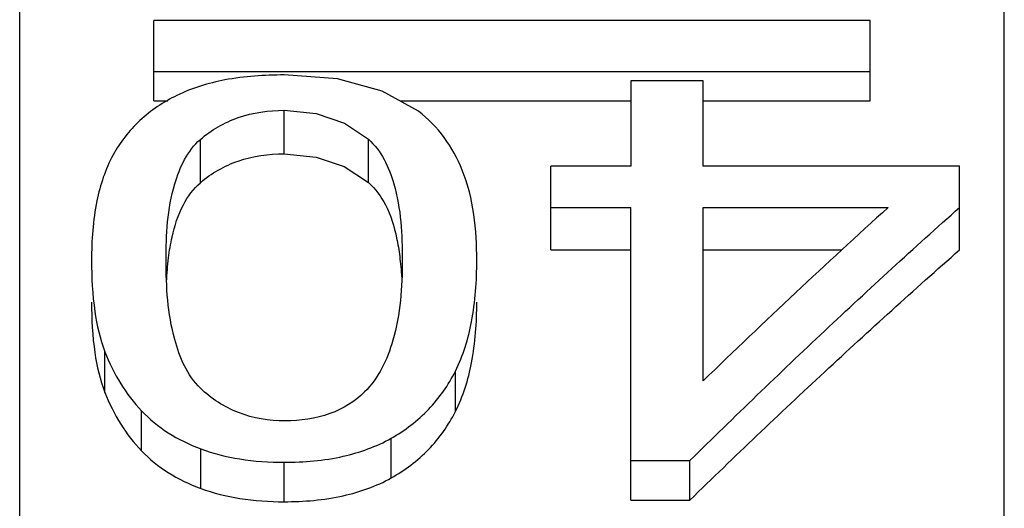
# Paper-space layout 'Sheet' of a CAD drawing. Header units: inches. Extents: x 0.2 to 10.8, y 0.2 to 8.3.
# Tile 64 of 256: x 3.1034 to 3.1254, y 2.0933 to 2.1042. Entities that reach past the tile are written whole.
import ezdxf

# ---------------------------------------------------------------- set-up
doc = ezdxf.new("R2010")
doc.units = ezdxf.units.IN
doc.header["$MEASUREMENT"] = 0
doc.layers.get('0').update_dxf_attribs({"lineweight": 5})

psp = doc.layouts.new('Sheet')

# ---------------------------------------------------------------- linework, layer by layer
at = {"color": 0, "linetype": 'ByBlock', "lineweight": -3}
for p, q in [((3.103363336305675, 1.899123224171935), (3.103363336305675, 2.150722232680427)), ((3.125363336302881, 1.917974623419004), (3.125363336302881, 2.120268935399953)), ((3.106363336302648, 2.102370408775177), (3.106363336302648, 2.104170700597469)), ((3.122363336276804, 2.104170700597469), (3.106363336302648, 2.104170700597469)), ((3.122363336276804, 2.102370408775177), (3.122363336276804, 2.104170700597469)), ((3.106363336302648, 2.103028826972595), (3.122363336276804, 2.103028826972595)), ((3.11701599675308, 2.102819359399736), (3.11701599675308, 2.100915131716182)), ((3.118636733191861, 2.102819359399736), (3.11701599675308, 2.102819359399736)), ((3.118636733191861, 2.100915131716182), (3.118636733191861, 2.102819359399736)), ((3.106363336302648, 2.102370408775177), (3.106673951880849, 2.102370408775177)), ((3.111863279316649, 2.102370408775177), (3.11701599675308, 2.102370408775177)), ((3.118636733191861, 2.102370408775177), (3.122363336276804, 2.102370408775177)), ((3.109272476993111, 2.101187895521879), (3.109272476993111, 2.102161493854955)), ((3.107399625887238, 2.100543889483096), (3.107399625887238, 2.101509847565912)), ((3.111154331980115, 2.100549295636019), (3.111154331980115, 2.101515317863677)), ((3.115233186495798, 2.099043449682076), (3.115233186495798, 2.100915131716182)), ((3.11701599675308, 2.100915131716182), (3.115233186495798, 2.100915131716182)), ((3.124363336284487, 2.100915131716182), (3.118636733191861, 2.100915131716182)), ((3.124363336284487, 2.099043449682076), (3.124363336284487, 2.100915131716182)), ((3.115233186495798, 2.09999160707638), (3.11701599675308, 2.09999160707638)), ((3.11701599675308, 2.093451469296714), (3.11701599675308, 2.09999160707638)), ((3.118636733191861, 2.096114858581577), (3.118636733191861, 2.09999160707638)), ((3.118636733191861, 2.09999160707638), (3.122769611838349, 2.09999160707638)), ((3.115233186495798, 2.099043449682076), (3.11701599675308, 2.099043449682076)), ((3.118636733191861, 2.099043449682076), (3.121733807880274, 2.099043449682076)), ((3.105265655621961, 2.095856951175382), (3.105265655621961, 2.096767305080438)), ((3.113099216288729, 2.095427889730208), (3.113099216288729, 2.09633315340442)), ((3.10608821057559, 2.094549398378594), (3.10608821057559, 2.095444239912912)), ((3.111665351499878, 2.093945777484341), (3.111665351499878, 2.094833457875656)), ((3.107409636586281, 2.093711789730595), (3.107409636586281, 2.094596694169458)), ((3.109272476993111, 2.093414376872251), (3.109272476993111, 2.094295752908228)), ((3.11701599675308, 2.094333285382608), (3.118339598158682, 2.094333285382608)), ((3.118339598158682, 2.093451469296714), (3.118339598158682, 2.094333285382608)), ((3.11701599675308, 2.093451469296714), (3.118339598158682, 2.093451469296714))]:
    psp.add_line(p, q, dxfattribs=at)
for points in [[(3.11227416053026, 2.102141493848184), (3.111464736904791, 2.10259244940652), (3.110467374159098, 2.102861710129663), (3.109272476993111, 2.102951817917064)], [(3.109272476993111, 2.102161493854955), (3.109990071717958, 2.102088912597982), (3.110617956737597, 2.101872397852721), (3.111154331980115, 2.101515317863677)], [(3.109272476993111, 2.101187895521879), (3.109988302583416, 2.101116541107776), (3.110616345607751, 2.100902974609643), (3.111154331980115, 2.100549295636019)]]:
    psp.add_lwpolyline(points, dxfattribs=at)
for points, knots in [([(3.109272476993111, 2.102951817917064), (3.108830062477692, 2.102951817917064), (3.108009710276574, 2.102897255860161), (3.107214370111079, 2.102660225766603), (3.106877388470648, 2.102494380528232)], [0, 0, 0, 0, 0.5408518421, 1, 1, 1, 1]), ([(3.106877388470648, 2.102494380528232), (3.106577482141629, 2.102346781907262), (3.106017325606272, 2.101979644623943), (3.105605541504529, 2.101447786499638), (3.105449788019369, 2.101163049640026)], [0, 0, 0, 0, 0.5073669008, 1, 1, 1, 1]), ([(3.107399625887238, 2.101509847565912), (3.107646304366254, 2.101723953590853), (3.108246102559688, 2.102069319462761), (3.108926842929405, 2.102161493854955), (3.109272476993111, 2.102161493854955)], [0, 0, 0, 0, 0.4858708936, 1, 1, 1, 1]), ([(3.113576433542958, 2.098807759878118), (3.113576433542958, 2.099489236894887), (3.113459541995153, 2.100747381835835), (3.112709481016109, 2.101811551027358), (3.11227416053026, 2.102141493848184)], [0, 0, 0, 0, 0.5550815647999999, 1, 1, 1, 1]), ([(3.106634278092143, 2.098807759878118), (3.106634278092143, 2.099380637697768), (3.106680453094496, 2.100336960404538), (3.107110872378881, 2.101259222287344), (3.107399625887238, 2.101509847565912)], [0, 0, 0, 0, 0.5997288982, 1, 1, 1, 1]), ([(3.111154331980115, 2.101515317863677), (3.111442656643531, 2.101265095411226), (3.11186856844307, 2.100338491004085), (3.111910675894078, 2.099382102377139), (3.111910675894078, 2.098807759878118)], [0, 0, 0, 0, 0.3992891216, 1, 1, 1, 1]), ([(3.105449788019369, 2.101163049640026), (3.10527624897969, 2.100845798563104), (3.105023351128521, 2.100063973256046), (3.104968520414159, 2.09925359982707), (3.104968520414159, 2.098807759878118)], [0, 0, 0, 0, 0.4478441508, 1, 1, 1, 1]), ([(3.107399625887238, 2.100543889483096), (3.107646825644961, 2.100755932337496), (3.10824746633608, 2.101097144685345), (3.108926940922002, 2.101187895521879), (3.109272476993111, 2.101187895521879)], [0, 0, 0, 0, 0.4852117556, 1, 1, 1, 1]), ([(3.106768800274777, 2.099329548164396), (3.106824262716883, 2.099578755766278), (3.106963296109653, 2.100024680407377), (3.107242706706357, 2.100409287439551), (3.107399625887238, 2.100543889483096)], [0, 0, 0, 0, 0.552554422, 1, 1, 1, 1]), ([(3.111154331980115, 2.100549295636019), (3.111313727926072, 2.100412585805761), (3.111596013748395, 2.100018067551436), (3.111731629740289, 2.099561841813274), (3.11178540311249, 2.099306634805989)], [0, 0, 0, 0, 0.4460298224, 1, 1, 1, 1]), ([(3.118339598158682, 2.094333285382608), (3.119331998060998, 2.095312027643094), (3.121315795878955, 2.097224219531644), (3.123347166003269, 2.099085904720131), (3.124363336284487, 2.09999160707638)], [0, 0, 0, 0, 0.5059216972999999, 1, 1, 1, 1]), ([(3.122769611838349, 2.09999160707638), (3.12207487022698, 2.099363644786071), (3.120685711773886, 2.098083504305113), (3.119319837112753, 2.096778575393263), (3.118636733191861, 2.096114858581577)], [0, 0, 0, 0, 0.4957752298, 1, 1, 1, 1]), ([(3.106645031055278, 2.098335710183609), (3.106653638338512, 2.098512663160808), (3.106680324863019, 2.098846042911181), (3.106734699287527, 2.099176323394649), (3.106768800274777, 2.099329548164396)], [0, 0, 0, 0, 0.5302101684, 1, 1, 1, 1]), ([(3.11178540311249, 2.099306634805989), (3.111814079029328, 2.099170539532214), (3.111860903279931, 2.098879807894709), (3.111886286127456, 2.098586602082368), (3.111895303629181, 2.09843186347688)], [0, 0, 0, 0, 0.4729370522, 1, 1, 1, 1]), ([(3.118339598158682, 2.093451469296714), (3.119332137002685, 2.09441887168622), (3.121316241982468, 2.09630892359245), (3.123347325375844, 2.0981485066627), (3.124363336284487, 2.099043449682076)], [0, 0, 0, 0, 0.5058475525, 1, 1, 1, 1]), ([(3.104968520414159, 2.098807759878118), (3.104968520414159, 2.098426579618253), (3.105003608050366, 2.097735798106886), (3.105155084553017, 2.097055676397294), (3.105265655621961, 2.096767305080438)], [0, 0, 0, 0, 0.5524165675, 1, 1, 1, 1]), ([(3.107401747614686, 2.095951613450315), (3.107106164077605, 2.096235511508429), (3.10669394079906, 2.097214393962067), (3.106634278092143, 2.098214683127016), (3.106634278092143, 2.098807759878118)], [0, 0, 0, 0, 0.4086472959, 1, 1, 1, 1]), ([(3.111910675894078, 2.098807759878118), (3.111910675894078, 2.098208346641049), (3.111840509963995, 2.097167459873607), (3.111384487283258, 2.096173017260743), (3.111070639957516, 2.095866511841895)], [0, 0, 0, 0, 0.5774140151, 1, 1, 1, 1]), ([(3.113099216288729, 2.09633315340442), (3.113273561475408, 2.096678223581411), (3.113520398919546, 2.097500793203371), (3.113576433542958, 2.098348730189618), (3.113576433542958, 2.098807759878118)], [0, 0, 0, 0, 0.4571824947, 1, 1, 1, 1]), ([(3.104968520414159, 2.097873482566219), (3.104968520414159, 2.097496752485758), (3.10500361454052, 2.096813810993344), (3.105155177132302, 2.096141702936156), (3.105265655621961, 2.095856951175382)], [0, 0, 0, 0, 0.5522584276, 1, 1, 1, 1]), ([(3.113099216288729, 2.095427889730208), (3.113273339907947, 2.095768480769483), (3.113520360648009, 2.096581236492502), (3.113576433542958, 2.097419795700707), (3.113576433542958, 2.097873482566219)], [0, 0, 0, 0, 0.4574463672, 1, 1, 1, 1]), ([(3.105265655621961, 2.096767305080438), (3.105361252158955, 2.09651798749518), (3.10559300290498, 2.096046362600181), (3.10591365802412, 2.095629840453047), (3.10608821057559, 2.095444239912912)], [0, 0, 0, 0, 0.5117192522, 1, 1, 1, 1]), ([(3.111665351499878, 2.094833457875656), (3.111970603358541, 2.095006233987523), (3.112536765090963, 2.095436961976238), (3.112941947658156, 2.096021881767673), (3.113099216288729, 2.09633315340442)], [0, 0, 0, 0, 0.5014375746, 1, 1, 1, 1]), ([(3.109290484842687, 2.095221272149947), (3.108938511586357, 2.095221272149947), (3.108239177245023, 2.095330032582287), (3.107644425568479, 2.095718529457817), (3.107401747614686, 2.095951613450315)], [0, 0, 0, 0, 0.5112500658, 1, 1, 1, 1]), ([(3.105265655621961, 2.095856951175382), (3.10536133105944, 2.095610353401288), (3.105593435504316, 2.09514375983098), (3.105913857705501, 2.094732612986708), (3.10608821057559, 2.094549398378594)], [0, 0, 0, 0, 0.5112012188, 1, 1, 1, 1]), ([(3.111070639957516, 2.095866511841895), (3.110852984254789, 2.095653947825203), (3.11028410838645, 2.095304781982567), (3.109630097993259, 2.095221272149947), (3.109290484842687, 2.095221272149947)], [0, 0, 0, 0, 0.4725240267, 1, 1, 1, 1]), ([(3.10608821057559, 2.095444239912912), (3.106263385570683, 2.095257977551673), (3.106676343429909, 2.094920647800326), (3.107155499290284, 2.094691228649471), (3.107409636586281, 2.094596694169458)], [0, 0, 0, 0, 0.4853321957, 1, 1, 1, 1]), ([(3.111665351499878, 2.093945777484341), (3.111970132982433, 2.094116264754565), (3.112535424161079, 2.094540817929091), (3.112941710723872, 2.095119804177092), (3.113099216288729, 2.095427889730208)], [0, 0, 0, 0, 0.5023098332, 1, 1, 1, 1]), ([(3.109272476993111, 2.094295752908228), (3.109715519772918, 2.094295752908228), (3.110543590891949, 2.094365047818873), (3.111333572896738, 2.094645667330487), (3.111665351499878, 2.094833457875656)], [0, 0, 0, 0, 0.5374901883, 1, 1, 1, 1]), ([(3.10608821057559, 2.094549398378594), (3.106263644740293, 2.094365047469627), (3.106677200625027, 2.094031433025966), (3.10715571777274, 2.093805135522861), (3.107409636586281, 2.093711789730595)], [0, 0, 0, 0, 0.4847161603, 1, 1, 1, 1]), ([(3.107409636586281, 2.094596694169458), (3.107690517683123, 2.09449221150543), (3.108307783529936, 2.094337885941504), (3.108940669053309, 2.094295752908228), (3.109272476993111, 2.094295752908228)], [0, 0, 0, 0, 0.4745654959, 1, 1, 1, 1]), ([(3.109272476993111, 2.093414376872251), (3.10971546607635, 2.093414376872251), (3.110542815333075, 2.09348277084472), (3.111333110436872, 2.093759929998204), (3.111665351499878, 2.093945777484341)], [0, 0, 0, 0, 0.5378188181, 1, 1, 1, 1]), ([(3.107409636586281, 2.093711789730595), (3.107690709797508, 2.093608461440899), (3.108308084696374, 2.093455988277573), (3.108940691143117, 2.093414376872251), (3.109272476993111, 2.093414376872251)], [0, 0, 0, 0, 0.4743988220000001, 1, 1, 1, 1])]:
    psp.add_open_spline(points, degree=3, knots=knots, dxfattribs=at)

doc.saveas('drawing.dxf')
